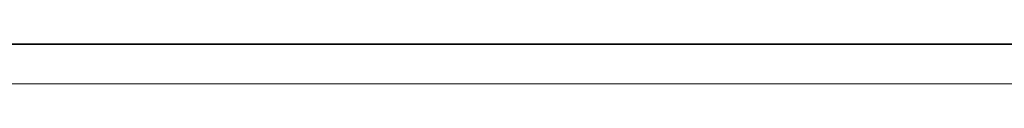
# Model space of a CAD drawing. Header units: millimetres. Extents: x 37681 to 219932, y -4585 to 8657.
# Tile 23 of 53: x 44598 to 46008, y 2543 to 2600. Entities that reach past the tile are written whole.
import ezdxf

# ---------------------------------------------------------------- set-up
doc = ezdxf.new("R2010")
doc.units = ezdxf.units.MM
doc.linetypes.add('ARC Level Line', pattern=[32, 6, -5, 16, -5])
for name, color, linetype, lineweight in [('A--L$01A__Algemeen', 7, 'Continuous', 9), ('A--L23__Vloeren', 3, 'Continuous', 9), ('A--LD30__DetailPenMiddel', 3, 'Continuous', 9), ('A--LR9__AlgVoorz', 7, 'Continuous', 9), ('AutoCAD onderlegger RVB 1e_dwg', 8, 'Continuous', 9), ('X-L21_C_buitenwanden', 10, 'Continuous', 30), ('X-L22_C_binnenwand', 250, 'Continuous', 15), ('X-L32_C_binnenwandopeningen', 3, 'Continuous', 9), ('X-L74_C_sanitair', 5, 'Continuous', 9)]:
    doc.layers.add(name, color=color, linetype=linetype, lineweight=lineweight)

# ---------------------------------------------------------------- blocks, each defined once
blk = doc.blocks.new('AutoCAD onderlegger RVB 1e_dwg_DVDVB_74_-S-_DoucheWaterpunt-1528547-A')
at = {"layer": 'X-L74_C_sanitair'}
for p, q in [((44797.2, 2600), (45147.2, 2600)), ((44848.2, 2600), (45096.2, 2600)), ((44848.2, 2600), (45096.2, 2600))]:
    blk.add_line(p, q, dxfattribs=at)
blk = doc.blocks.new('AutoCAD onderlegger RVB 1e_dwg_DVDVB_74_-S-_Aanrecht-1528670-A')
at = {"layer": 'X-L74_C_sanitair'}
for p, q in [((44207.4, 2600), (46007.4, 2600)), ((46007.4, 2600), (44207.4, 2600))]:
    blk.add_line(p, q, dxfattribs=at)
blk = doc.blocks.new('AutoCAD onderlegger RVB 1e_dwg_DVDVB_74_-S-_Spoelbak-1528671-A')
at = {"layer": 'X-L74_C_sanitair'}
for p, q in [((49789.4, 2600), (49239.4, 2600)), ((49754.4, 2600), (49274.4, 2600))]:
    blk.add_line(p, q, dxfattribs=at)
blk = doc.blocks.new('AutoCAD onderlegger RVB 1e_dwg_DVDVB_32_-S-_Raam-1528675-A')
at = {"layer": 'X-L32_C_binnenwandopeningen', "color": 1}
blk.add_line((44348.5, 2600), (44874.4, 2600), dxfattribs=at)
at = {"layer": 'X-L32_C_binnenwandopeningen'}
for p, q in [((44348.5, 2600), (44874.4, 2600)), ((44874.4, 2600), (44348.5, 2600))]:
    blk.add_line(p, q, dxfattribs=at)
blk = doc.blocks.new('AutoCAD onderlegger RVB 1e_dwg_DVDVB_32_-S-_Raam-1528676-A')
at = {"layer": 'X-L32_C_binnenwandopeningen', "color": 1}
blk.add_line((45774.4, 2600), (46294.4, 2600), dxfattribs=at)
at = {"layer": 'X-L32_C_binnenwandopeningen'}
for p, q in [((45774.4, 2600), (46294.4, 2600)), ((46294.4, 2600), (45774.4, 2600))]:
    blk.add_line(p, q, dxfattribs=at)
blk = doc.blocks.new('AutoCAD onderlegger RVB 1e_dwg_DVDVB_32_-S-_Deur-1528845-A')
at = {"layer": 'X-L32_C_binnenwandopeningen'}
for p, q in [((45774.4, 2600), (44874.5, 2600)), ((44874.5, 2600), (45774.4, 2600)), ((45774.4, 2600), (44874.5, 2600))]:
    blk.add_line(p, q, dxfattribs=at)
blk = doc.blocks.new('AutoCAD onderlegger RVB 1e_dwg_DVDVB_32_-S-_DraairichtingEnkel-1528986-A')
at = {"layer": 'X-L32_C_binnenwandopeningen'}
blk.add_line((44035, 2600), (44934.9, 2600), dxfattribs=at)
blk.add_line((44035, 2600), (44934.9, 2600), dxfattribs=at)
blk = doc.blocks.new('AutoCAD onderlegger RVB 1e_dwg_DVDVB_32_-S-_DraairichtingEnkel-1529143-A')
at = {"layer": 'X-L32_C_binnenwandopeningen'}
blk.add_line((45774.4, 2600), (44874.5, 2600), dxfattribs=at)
blk = doc.blocks.new('AutoCAD onderlegger RVB 1e_dwg-1528541-A')
at = {"layer": 'X-L21_C_buitenwanden'}
for p, q in [((53724.4, 2600), (42293.4, 2600)), ((42301.4, 2600), (48677.4, 2600)), ((43909.7, 2600), (54853.4, 2600))]:
    blk.add_line(p, q, dxfattribs=at)
at = {"layer": 'X-L22_C_binnenwand'}
for p, q in [((48407.4, 2600), (42293.4, 2600)), ((48407.4, 2600), (42293.4, 2600)), ((48407.4, 2600), (42293.4, 2600)), ((48407.4, 2600), (42293.4, 2600)), ((42293.4, 2600), (48407.4, 2600)), ((42293.4, 2600), (48407.4, 2600)), ((48407.4, 2600), (42293.4, 2600)), ((46954.4, 2600), (42293.4, 2600)), ((42293.4, 2600), (46954.4, 2600)), ((42293.4, 2600), (48407.4, 2600)), ((46639.4, 2600), (42293.4, 2600)), ((42293.4, 2600), (48407.4, 2600)), ((42293.4, 2600), (48407.4, 2600)), ((43557.4, 2600), (48407.4, 2600)), ((43557.4, 2600), (48407.4, 2600)), ((43557.4, 2600), (48407.4, 2600)), ((48407.4, 2600), (43557.4, 2600)), ((43557.4, 2600), (48407.4, 2600)), ((48407.4, 2600), (43557.4, 2600)), ((48407.4, 2600), (43557.4, 2600)), ((48407.4, 2600), (43557.4, 2600)), ((48407.4, 2600), (43903.4, 2600)), ((43959.4, 2600), (46639.4, 2600)), ((44170.4, 2600), (55180.4, 2600)), ((44207.4, 2600), (48407.4, 2600)), ((59040.4, 2600), (44261.4, 2600))]:
    blk.add_line(p, q, dxfattribs=at)
for name, p in [('AutoCAD onderlegger RVB 1e_dwg_DVDVB_32_-S-_DraairichtingEnkel-1528986-A', (0, 0)), ('AutoCAD onderlegger RVB 1e_dwg_DVDVB_74_-S-_Aanrecht-1528670-A', (0, 0)), ('AutoCAD onderlegger RVB 1e_dwg_DVDVB_32_-S-_Raam-1528675-A', (0, 0)), ('AutoCAD onderlegger RVB 1e_dwg_DVDVB_74_-S-_DoucheWaterpunt-1528547-A', (0, 0)), ('AutoCAD onderlegger RVB 1e_dwg_DVDVB_74_-S-_Spoelbak-1528671-A', (-4407, 0)), ('AutoCAD onderlegger RVB 1e_dwg_DVDVB_32_-S-_Deur-1528845-A', (0, 0)), ('AutoCAD onderlegger RVB 1e_dwg_DVDVB_32_-S-_DraairichtingEnkel-1529143-A', (0, 0)), ('AutoCAD onderlegger RVB 1e_dwg_DVDVB_32_-S-_Raam-1528676-A', (0, 0))]:
    blk.add_blockref(name, p)

msp = doc.modelspace()

# ---------------------------------------------------------------- linework, layer by layer
at = {"layer": 'A--L$01A__Algemeen', "linetype": 'ARC Level Line', "lineweight": 13}
msp.add_line((39735.9, 2600), (62011, 2600), dxfattribs=at)
at = {"layer": 'A--L23__Vloeren', "lineweight": 15}
msp.add_line((59131.4, 2543), (44261.4, 2543), dxfattribs=at)
at = {"layer": 'A--LD30__DetailPenMiddel'}
msp.add_line((44261.4, 2600), (59131.4, 2600), dxfattribs=at)
at = {"layer": 'A--LR9__AlgVoorz', "flags": 128}
msp.add_lwpolyline([(55271.4, 2600), (59040.4, 2600), (44170.4, 2600), (44263, 2600), (48073.4, 2600), (48379.5, 2600), (52968.4, 2600), (53274.5, 2600), (55042.7, 2600), (55271.4, 2600)], close=True, dxfattribs=at)

# ---------------------------------------------------------------- block references
at = {"layer": 'AutoCAD onderlegger RVB 1e_dwg', "color": 30}
msp.add_blockref('AutoCAD onderlegger RVB 1e_dwg-1528541-A', (0, 0), dxfattribs=at)

doc.saveas('drawing.dxf')
